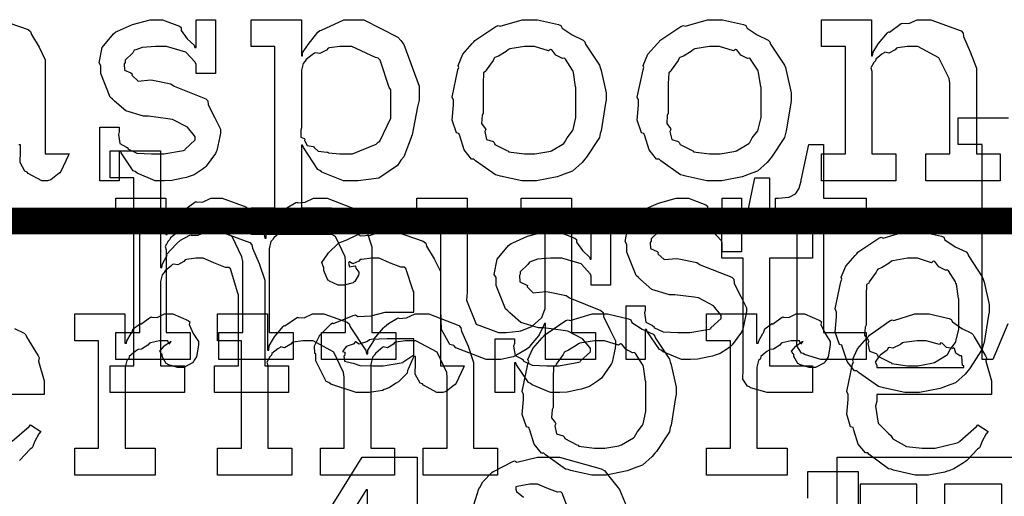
# Model space of a CAD drawing. Extents: x 0 to 8.5, y 0 to 11.
# Tile 106 of 256: x 1.97 to 2.479, y 5.087 to 5.333. Entities that reach past the tile are written whole.
import ezdxf

# ---------------------------------------------------------------- set-up
doc = ezdxf.new("R2010")
doc.units = 0
doc.layers.get('0').update_dxf_attribs({"linetype": 'CONTINUOUS'})

msp = doc.modelspace()

# ---------------------------------------------------------------- linework, layer by layer
at = {"color": 152}
msp.add_lwpolyline([(1.95947, 5.33322), (1.97396, 5.32818), (1.97526, 5.32715), (1.97569, 5.32553), (1.97971, 5.31901), (1.98286, 5.31244), (1.98286, 5.31022), (1.98286, 5.26378), (1.99522, 5.26378), (1.99479, 5.26286), (1.99094, 5.25472), (1.99046, 5.25401), (1.98926, 5.25319), (1.98583, 5.25043), (1.98406, 5.24989), (1.98351, 5.24989), (1.98101, 5.24989), (1.97407, 5.25369), (1.97353, 5.25444), (1.97233, 5.25483), (1.96989, 5.25944), (1.97006, 5.26514), (1.97006, 5.26704), (1.97006, 5.26856), (1.96918, 5.26856)], dxfattribs=at)
for points in [[(2.04324, 5.24989), (2.03976, 5.24989), (2.03033, 5.2539), (2.02935, 5.25467), (2.02838, 5.2551), (2.02208, 5.26432), (2.02175, 5.26531), (2.02111, 5.26531), (2.02111, 5.24989), (2.01112, 5.24989), (2.01112, 5.27767), (2.02111, 5.27767), (2.02111, 5.27528), (2.02067, 5.27393), (2.02143, 5.26915), (2.0249, 5.26736), (2.02567, 5.26682), (2.02556, 5.26639), (2.03028, 5.26417), (2.03788, 5.26378), (2.04042, 5.26378), (2.04411, 5.26378), (2.05431, 5.26563), (2.05518, 5.26594), (2.05501, 5.26617), (2.06039, 5.27106), (2.06039, 5.27268), (2.06006, 5.27317), (2.05638, 5.27761), (2.04861, 5.28168), (2.04628, 5.28201), (2.03629, 5.28331), (2.03358, 5.28331), (2.02447, 5.28614), (2.01867, 5.29118), (2.01764, 5.29221), (2.01639, 5.29324), (2.01156, 5.30533), (2.01156, 5.30935), (2.01069, 5.31093), (2.01221, 5.3189), (2.01807, 5.3259), (2.01938, 5.32693), (2.02029, 5.32736), (2.02789, 5.33074), (2.03711, 5.33322), (2.04021, 5.33322), (2.04346, 5.33322), (2.05236, 5.32981), (2.05322, 5.3291), (2.05322, 5.32769), (2.05621, 5.3234), (2.05985, 5.31999), (2.06017, 5.3189), (2.06082, 5.3189), (2.06082, 5.33322), (2.07081, 5.33322), (2.07081, 5.30544), (2.06082, 5.30544), (2.06082, 5.31), (2.06044, 5.31119), (2.05561, 5.31646), (2.04551, 5.31933), (2.04215, 5.31933), (2.03982, 5.31933), (2.03293, 5.31885), (2.02968, 5.31771), (2.02892, 5.31739), (2.0281, 5.31608), (2.02414, 5.31233), (2.02414, 5.31108), (2.02365, 5.31044), (2.02387, 5.30718), (2.02718, 5.30567), (2.02783, 5.30524), (2.02761, 5.30458), (2.03082, 5.30149), (2.03733, 5.30214), (2.03847, 5.30197), (2.04779, 5.30003), (2.04949, 5.29889), (2.06581, 5.29237), (2.06689, 5.29135), (2.06711, 5.28922), (2.07047, 5.28244), (2.0734, 5.27658), (2.0734, 5.27463), (2.07314, 5.27289), (2.07156, 5.26563), (2.07124, 5.26486), (2.07086, 5.26406), (2.06603, 5.25743), (2.06538, 5.25683), (2.06407, 5.25581), (2.0599, 5.25304), (2.05675, 5.25196), (2.05583, 5.25163), (2.05393, 5.25125), (2.04829, 5.25011), (2.04449, 5.24989), (2.04324, 5.24989)], [(2.08925, 5.236), (2.10161, 5.236), (2.10161, 5.31933), (2.08925, 5.31933), (2.08925, 5.33322), (2.11529, 5.33322), (2.11529, 5.31456), (2.11594, 5.31456), (2.11594, 5.31608), (2.11882, 5.32047), (2.12381, 5.32671), (2.12483, 5.32758), (2.12576, 5.32785), (2.13726, 5.33322), (2.14111, 5.33322), (2.14751, 5.33322), (2.1651, 5.32422), (2.16672, 5.32238), (2.16824, 5.32036), (2.17626, 5.29878), (2.17626, 5.29156), (2.1754, 5.28819), (2.17253, 5.27371), (2.16829, 5.26237), (2.16672, 5.26053), (2.16504, 5.25786), (2.15539, 5.25125), (2.14464, 5.24989), (2.14111, 5.24989), (2.13704, 5.24989), (2.12588, 5.25444), (2.12483, 5.25532), (2.12375, 5.25581), (2.11637, 5.26708), (2.11594, 5.26833), (2.11529, 5.26833), (2.11529, 5.236), (2.13092, 5.236), (2.13092, 5.22211), (2.08925, 5.22211), (2.08925, 5.236)], [(2.2334, 5.24989), (2.22933, 5.24989), (2.21832, 5.25228), (2.21712, 5.25271), (2.2156, 5.25299), (2.2054, 5.26031), (2.20454, 5.26118), (2.20324, 5.26118), (2.19949, 5.2659), (2.19715, 5.27317), (2.19672, 5.27442), (2.19547, 5.27479), (2.19325, 5.28119), (2.1939, 5.28901), (2.1939, 5.29156), (2.19325, 5.29313), (2.19624, 5.30724), (2.19672, 5.30849), (2.19629, 5.30957), (2.19874, 5.31532), (2.20367, 5.32086), (2.20454, 5.32172), (2.20503, 5.32249), (2.21588, 5.32975), (2.21712, 5.33018), (2.2181, 5.32981), (2.22954, 5.33322), (2.2334, 5.33322), (2.23742, 5.33322), (2.24821, 5.33074), (2.24946, 5.33018), (2.25006, 5.32883), (2.25526, 5.32531), (2.26096, 5.32269), (2.26183, 5.32172), (2.26215, 5.32064), (2.26938, 5.30979), (2.26986, 5.30849), (2.27035, 5.30697), (2.27289, 5.29542), (2.27289, 5.29156), (2.27262, 5.28999), (2.27035, 5.27572), (2.26986, 5.27442), (2.26938, 5.27229), (2.26269, 5.26215), (2.26183, 5.26118), (2.26053, 5.25944), (2.25543, 5.25493), (2.25065, 5.25325), (2.24946, 5.25271), (2.24756, 5.25201), (2.23693, 5.24989), (2.2334, 5.24989)], [(2.3291, 5.24989), (2.32503, 5.24989), (2.31401, 5.25228), (2.31282, 5.25271), (2.31131, 5.25299), (2.30111, 5.26031), (2.30024, 5.26118), (2.29893, 5.26118), (2.29519, 5.2659), (2.29286, 5.27317), (2.29243, 5.27442), (2.29118, 5.27479), (2.28896, 5.28119), (2.28961, 5.28901), (2.28961, 5.29156), (2.28896, 5.29313), (2.29194, 5.30724), (2.29243, 5.30849), (2.29199, 5.30957), (2.29443, 5.31532), (2.29937, 5.32086), (2.30024, 5.32172), (2.30072, 5.32249), (2.31158, 5.32975), (2.31282, 5.33018), (2.31381, 5.32981), (2.32525, 5.33322), (2.3291, 5.33322), (2.33311, 5.33322), (2.34392, 5.33074), (2.34517, 5.33018), (2.34576, 5.32883), (2.35097, 5.32531), (2.35667, 5.32269), (2.35753, 5.32172), (2.35786, 5.32064), (2.36507, 5.30979), (2.36556, 5.30849), (2.36604, 5.30697), (2.3686, 5.29542), (2.3686, 5.29156), (2.36833, 5.28999), (2.36604, 5.27572), (2.36556, 5.27442), (2.36507, 5.27229), (2.3584, 5.26215), (2.35753, 5.26118), (2.35622, 5.25944), (2.35113, 5.25493), (2.34636, 5.25325), (2.34517, 5.25271), (2.34326, 5.25201), (2.33263, 5.24989), (2.3291, 5.24989)], [(2.38422, 5.26378), (2.3966, 5.26378), (2.3966, 5.31933), (2.38422, 5.31933), (2.38422, 5.33322), (2.41004, 5.33322), (2.41004, 5.31456), (2.41069, 5.31456), (2.41069, 5.31456), (2.41097, 5.31651), (2.41336, 5.32032), (2.41374, 5.32086), (2.41363, 5.3209), (2.4184, 5.3265), (2.41894, 5.32693), (2.41932, 5.32676), (2.4254, 5.33122), (2.42611, 5.33149), (2.42611, 5.33149), (2.42936, 5.33128), (2.43375, 5.33322), (2.43522, 5.33322), (2.44081, 5.33322), (2.45643, 5.32747), (2.45757, 5.32628), (2.45768, 5.32454), (2.4611, 5.31668), (2.46431, 5.30811), (2.46431, 5.30524), (2.46431, 5.26378), (2.47667, 5.26378), (2.47667, 5.24989), (2.43826, 5.24989), (2.43826, 5.26378), (2.45063, 5.26378), (2.45063, 5.30046), (2.45019, 5.3029), (2.44493, 5.31353), (2.43403, 5.31933), (2.43044, 5.31933), (2.4286, 5.31933), (2.42367, 5.31863), (2.42307, 5.31847), (2.42231, 5.3176), (2.419, 5.31592), (2.41699, 5.31635), (2.41656, 5.31608), (2.41547, 5.31532), (2.41237, 5.31282), (2.41211, 5.31201), (2.412, 5.31174), (2.41124, 5.31108), (2.40967, 5.30838), (2.41026, 5.30669), (2.41026, 5.3061), (2.41026, 5.26378), (2.42264, 5.26378), (2.42264, 5.24989), (2.38422, 5.24989), (2.38422, 5.26378)], [(2.13721, 5.26378), (2.14165, 5.26378), (2.15392, 5.26888), (2.155, 5.26986), (2.15582, 5.2704), (2.16151, 5.28222), (2.16151, 5.28614), (2.16151, 5.29699), (2.16069, 5.29824), (2.15608, 5.31228), (2.155, 5.31326), (2.15369, 5.31364), (2.14133, 5.31933), (2.13721, 5.31933), (2.13519, 5.31933), (2.12983, 5.31863), (2.12918, 5.31847), (2.12836, 5.31754), (2.12478, 5.31575), (2.1225, 5.31614), (2.12201, 5.31586), (2.12093, 5.31506), (2.11774, 5.31261), (2.11719, 5.31179), (2.11703, 5.31153), (2.11615, 5.31065), (2.11529, 5.30707), (2.11529, 5.30588), (2.11529, 5.27724), (2.11496, 5.27615), (2.11507, 5.27246), (2.11675, 5.27181), (2.11703, 5.27138), (2.11686, 5.27072), (2.11837, 5.26824), (2.12147, 5.26758), (2.12201, 5.26725), (2.12196, 5.26719), (2.12397, 5.26531), (2.12853, 5.26481), (2.12918, 5.26465), (2.12939, 5.26443), (2.13525, 5.26378), (2.13721, 5.26378)], [(2.2334, 5.26378), (2.23606, 5.26378), (2.24328, 5.26508), (2.24403, 5.26531), (2.24457, 5.26546), (2.25092, 5.26921), (2.25142, 5.26964), (2.25142, 5.26964), (2.25276, 5.27214), (2.25553, 5.27576), (2.25575, 5.27636), (2.25575, 5.27636), (2.25726, 5.28271), (2.25726, 5.28483), (2.25726, 5.29829), (2.25711, 5.2985), (2.25597, 5.30593), (2.25575, 5.30653), (2.25553, 5.30713), (2.2519, 5.31282), (2.25142, 5.31326), (2.25032, 5.31315), (2.2469, 5.31494), (2.24479, 5.3176), (2.24403, 5.31782), (2.24306, 5.31706), (2.23579, 5.31933), (2.2334, 5.31933), (2.23062, 5.31933), (2.2231, 5.31808), (2.22233, 5.31782), (2.22119, 5.31685), (2.21724, 5.3144), (2.21533, 5.31369), (2.21496, 5.31326), (2.21442, 5.31218), (2.21083, 5.30718), (2.21061, 5.30653), (2.20953, 5.30583), (2.20931, 5.30018), (2.20931, 5.29829), (2.20931, 5.28483), (2.20871, 5.28375), (2.2085, 5.27957), (2.21039, 5.27701), (2.21061, 5.27636), (2.21018, 5.27533), (2.2111, 5.27126), (2.21446, 5.27018), (2.21496, 5.26964), (2.21539, 5.26872), (2.22157, 5.26557), (2.22233, 5.26531), (2.22239, 5.26492), (2.23062, 5.26378), (2.2334, 5.26378)], [(2.3291, 5.26378), (2.33176, 5.26378), (2.33897, 5.26508), (2.33974, 5.26531), (2.34028, 5.26546), (2.34663, 5.26921), (2.34711, 5.26964), (2.34711, 5.26964), (2.34847, 5.27214), (2.35124, 5.27576), (2.35146, 5.27636), (2.35146, 5.27636), (2.35297, 5.28271), (2.35297, 5.28483), (2.35297, 5.29829), (2.35281, 5.2985), (2.35167, 5.30593), (2.35146, 5.30653), (2.35124, 5.30713), (2.3476, 5.31282), (2.34711, 5.31326), (2.34603, 5.31315), (2.34261, 5.31494), (2.3405, 5.3176), (2.33974, 5.31782), (2.33876, 5.31706), (2.33149, 5.31933), (2.3291, 5.31933), (2.32633, 5.31933), (2.31879, 5.31808), (2.31803, 5.31782), (2.31689, 5.31685), (2.31293, 5.3144), (2.31104, 5.31369), (2.31065, 5.31326), (2.31011, 5.31218), (2.30653, 5.30718), (2.30632, 5.30653), (2.30524, 5.30583), (2.30501, 5.30018), (2.30501, 5.29829), (2.30501, 5.28483), (2.30442, 5.28375), (2.30419, 5.27957), (2.3061, 5.27701), (2.30632, 5.27636), (2.30587, 5.27533), (2.30681, 5.27126), (2.31017, 5.27018), (2.31065, 5.26964), (2.31108, 5.26872), (2.31728, 5.26557), (2.31803, 5.26531), (2.31808, 5.26492), (2.32633, 5.26378), (2.3291, 5.26378)]]:
    msp.add_lwpolyline(points, close=True, dxfattribs=at)
at = {"color": 0}
for points in [[(2.48058, 5.176), (2.47276, 5.15756), (2.46733, 5.15756), (2.46733, 5.26867), (2.45497, 5.26867), (2.45497, 5.28256), (2.48101, 5.28256)], [(1.96696, 5.1735), (1.972, 5.17111), (1.97276, 5.17025), (1.97325, 5.16917), (1.97928, 5.1595), (1.97971, 5.15831), (1.97933, 5.15674), (1.98232, 5.14654), (1.98232, 5.14312), (1.98232, 5.13943), (1.92307, 5.13943)], [(1.96582, 5.11524), (1.97456, 5.12294), (1.97515, 5.12381), (1.98058, 5.12033), (1.9796, 5.11914), (1.97732, 5.11496), (1.97646, 5.11253), (1.97601, 5.11187), (1.97504, 5.11117), (1.96957, 5.10525)], [(2.20449, 5.08236), (2.20708, 5.09065), (2.20751, 5.09142), (2.20751, 5.09142), (2.20915, 5.09435), (2.21371, 5.09912), (2.21446, 5.09967), (2.21496, 5.09972), (2.22467, 5.10476), (2.22575, 5.10508), (2.22678, 5.10444), (2.23736, 5.10704), (2.24094, 5.10704), (2.24875, 5.10704), (2.27035, 5.10107), (2.27219, 5.09988), (2.27354, 5.09814), (2.27979, 5.09033), (2.28326, 5.08203)], [(2.37717, 5.08578), (2.37717, 5.09967), (2.40321, 5.09967), (2.40321, 4.98856)], [(2.25424, 5.07764), (2.25022, 5.08838), (2.2494, 5.08903), (2.24767, 5.08892), (2.24214, 5.09093), (2.23731, 5.09315), (2.23574, 5.09315), (2.23335, 5.09315), (2.22683, 5.0919), (2.22618, 5.09164), (2.22618, 5.09056), (2.22651, 5.08931), (2.23019, 5.08643)]]:
    msp.add_lwpolyline(points, dxfattribs=at)
for points in [[(2.01639, 5.15429), (2.02875, 5.15429), (2.02875, 5.25151), (2.01639, 5.25151), (2.01639, 5.2654), (2.04243, 5.2654), (2.04243, 5.20508), (2.04308, 5.20508), (2.04308, 5.20508), (2.04357, 5.20703), (2.04557, 5.21083), (2.0459, 5.21137), (2.04563, 5.21186), (2.05057, 5.21724), (2.05111, 5.21767), (2.05111, 5.21767), (2.05279, 5.21918), (2.05757, 5.22179), (2.05826, 5.222), (2.05832, 5.22179), (2.06185, 5.22179), (2.06614, 5.22374), (2.0676, 5.22374), (2.07314, 5.22374), (2.0886, 5.21799), (2.08974, 5.21679), (2.09, 5.21506), (2.09353, 5.20719), (2.09646, 5.19862), (2.09646, 5.19575), (2.09646, 5.15429), (2.10861, 5.15429), (2.10861, 5.1404), (2.07042, 5.1404), (2.07042, 5.15429), (2.08279, 5.15429), (2.08279, 5.19097), (2.08251, 5.19185), (2.07861, 5.20432), (2.07781, 5.20508), (2.07601, 5.20514), (2.0701, 5.20751), (2.06446, 5.20985), (2.06261, 5.20985), (2.06076, 5.20985), (2.05583, 5.20915), (2.05524, 5.20899), (2.05458, 5.20811), (2.05143, 5.20643), (2.04921, 5.20687), (2.04872, 5.2066), (2.04775, 5.20578), (2.04482, 5.20335), (2.04432, 5.20253), (2.04417, 5.20226), (2.04335, 5.20133), (2.04243, 5.19781), (2.04243, 5.19661), (2.04243, 5.15429), (2.05479, 5.15429), (2.05479, 5.1404), (2.01639, 5.1404), (2.01639, 5.15429)], [(2.38699, 5.15756), (2.38396, 5.15756), (2.37537, 5.1601), (2.37483, 5.1606), (2.37381, 5.16086), (2.37142, 5.16456), (2.37158, 5.16976), (2.37158, 5.17144), (2.37158, 5.227), (2.36051, 5.227), (2.36051, 5.24089), (2.36203, 5.24089), (2.36203, 5.24089), (2.36714, 5.24143), (2.36746, 5.24154), (2.36778, 5.2416), (2.37071, 5.24311), (2.37093, 5.24328), (2.37093, 5.24328), (2.37256, 5.24582), (2.37267, 5.2461), (2.37267, 5.2461), (2.37364, 5.24983), (2.37375, 5.25022), (2.37765, 5.26867), (2.38525, 5.26867), (2.38525, 5.24089), (2.40739, 5.24089), (2.40739, 5.227), (2.38525, 5.227), (2.38525, 5.17144), (2.40739, 5.17144), (2.40739, 5.15756), (2.40642, 5.15756), (2.40419, 5.15756), (2.40349, 5.15756), (2.40224, 5.15756), (2.39942, 5.15756), (2.39849, 5.15756), (2.39708, 5.15756), (2.39387, 5.15756), (2.39285, 5.15756), (2.39139, 5.15756), (2.38807, 5.15756), (2.38699, 5.15756)], [(2.35915, 5.1404), (2.35613, 5.1404), (2.34754, 5.14296), (2.347, 5.14344), (2.34597, 5.14372), (2.34358, 5.1474), (2.34375, 5.15261), (2.34375, 5.15429), (2.34375, 5.20985), (2.33268, 5.20985), (2.33268, 5.22374), (2.33421, 5.22374), (2.33421, 5.22374), (2.33931, 5.22428), (2.33963, 5.22439), (2.33996, 5.22444), (2.34289, 5.22597), (2.3431, 5.22613), (2.3431, 5.22613), (2.34472, 5.22868), (2.34483, 5.22894), (2.34483, 5.22894), (2.34581, 5.23269), (2.34592, 5.23307), (2.34983, 5.25151), (2.35742, 5.25151), (2.35742, 5.22374), (2.37956, 5.22374), (2.37956, 5.20985), (2.35742, 5.20985), (2.35742, 5.15429), (2.37956, 5.15429), (2.37956, 5.1404), (2.37858, 5.1404), (2.37636, 5.1404), (2.37565, 5.1404), (2.3744, 5.1404), (2.37158, 5.1404), (2.37067, 5.1404), (2.36925, 5.1404), (2.36604, 5.1404), (2.36501, 5.1404), (2.36356, 5.1404), (2.36025, 5.1404), (2.35915, 5.1404)], [(2.01942, 5.17144), (2.03179, 5.17144), (2.03179, 5.227), (2.01942, 5.227), (2.01942, 5.24089), (2.04525, 5.24089), (2.04525, 5.22222), (2.0459, 5.22222), (2.0459, 5.22222), (2.04617, 5.22433), (2.04839, 5.22819), (2.04872, 5.22874), (2.04867, 5.22879), (2.05339, 5.23438), (2.05393, 5.23481), (2.05431, 5.23465), (2.06022, 5.23893), (2.06087, 5.23915), (2.06087, 5.2391), (2.06418, 5.23893), (2.06853, 5.24089), (2.06999, 5.24089), (2.07437, 5.24089), (2.08649, 5.23654), (2.08757, 5.23568), (2.08806, 5.23415), (2.09603, 5.222), (2.09646, 5.22026), (2.09711, 5.22026), (2.09711, 5.22206), (2.10021, 5.22689), (2.10058, 5.22743), (2.10042, 5.22803), (2.10525, 5.23367), (2.10579, 5.23415), (2.10579, 5.23415), (2.10781, 5.236), (2.11247, 5.23867), (2.11317, 5.23893), (2.11333, 5.23856), (2.11719, 5.23893), (2.12164, 5.24089), (2.12315, 5.24089), (2.12869, 5.24089), (2.14421, 5.23492), (2.14529, 5.23372), (2.14561, 5.23204), (2.14903, 5.22424), (2.15181, 5.21576), (2.15181, 5.21289), (2.15181, 5.17144), (2.16417, 5.17144), (2.16417, 5.15756), (2.12576, 5.15756), (2.12576, 5.17144), (2.13813, 5.17144), (2.13813, 5.20811), (2.13797, 5.21056), (2.13292, 5.22119), (2.12201, 5.227), (2.11837, 5.227), (2.11654, 5.227), (2.1116, 5.22629), (2.111, 5.22613), (2.1104, 5.22526), (2.10732, 5.22342), (2.10514, 5.22379), (2.10471, 5.22353), (2.10379, 5.22276), (2.10101, 5.22043), (2.10053, 5.21967), (2.10038, 5.2194), (2.09956, 5.21847), (2.09864, 5.21479), (2.09864, 5.21354), (2.09864, 5.17144), (2.111, 5.17144), (2.111, 5.15756), (2.0726, 5.15756), (2.0726, 5.17144), (2.08496, 5.17144), (2.08496, 5.20811), (2.08458, 5.21056), (2.07949, 5.22119), (2.0689, 5.227), (2.06543, 5.227), (2.06358, 5.227), (2.0586, 5.22629), (2.05806, 5.22613), (2.05729, 5.22526), (2.05404, 5.22342), (2.05214, 5.22379), (2.05176, 5.22353), (2.05067, 5.22276), (2.04758, 5.22043), (2.04731, 5.21962), (2.04719, 5.2194), (2.04644, 5.21875), (2.04486, 5.21599), (2.04546, 5.21419), (2.04546, 5.21354), (2.04546, 5.17144), (2.05783, 5.17144), (2.05783, 5.15756), (2.01942, 5.15756), (2.01942, 5.17144)], [(2.21642, 5.15756), (2.21083, 5.15756), (2.19515, 5.16351), (2.19407, 5.16471), (2.19206, 5.16536), (2.18772, 5.17301), (2.18733, 5.18343), (2.18733, 5.18685), (2.18733, 5.227), (2.17497, 5.227), (2.17497, 5.24089), (2.20101, 5.24089), (2.20101, 5.19228), (2.20074, 5.18826), (2.20562, 5.17578), (2.21729, 5.17144), (2.22119, 5.17144), (2.22119, 5.17144), (2.22775, 5.17219), (2.22835, 5.17231), (2.22874, 5.17242), (2.23438, 5.17464), (2.23486, 5.17492), (2.23486, 5.17492), (2.23931, 5.17882), (2.23964, 5.17925), (2.23964, 5.17925), (2.24137, 5.18381), (2.24137, 5.18533), (2.24137, 5.227), (2.229, 5.227), (2.229, 5.24089), (2.25504, 5.24089), (2.25504, 5.17144), (2.26742, 5.17144), (2.26742, 5.15756), (2.2416, 5.15756), (2.2416, 5.17622), (2.24094, 5.17622), (2.24067, 5.17535), (2.23822, 5.17031), (2.2379, 5.16971), (2.23687, 5.16862), (2.23394, 5.16504), (2.23301, 5.16396), (2.23269, 5.16363), (2.23156, 5.16271), (2.22618, 5.15961), (2.22553, 5.15929), (2.22483, 5.15886), (2.21847, 5.15756), (2.21642, 5.15756)], [(2.31526, 5.15756), (2.31179, 5.15756), (2.30236, 5.16157), (2.30138, 5.16233), (2.3004, 5.16276), (2.29411, 5.17199), (2.29378, 5.17296), (2.29312, 5.17296), (2.29312, 5.15756), (2.28315, 5.15756), (2.28315, 5.18533), (2.29312, 5.18533), (2.29312, 5.18294), (2.29269, 5.18158), (2.29346, 5.17681), (2.29693, 5.17503), (2.29769, 5.17449), (2.29758, 5.17404), (2.30231, 5.17182), (2.3099, 5.17144), (2.31244, 5.17144), (2.31614, 5.17144), (2.32633, 5.17329), (2.32721, 5.17361), (2.32704, 5.17383), (2.33242, 5.17871), (2.33242, 5.18033), (2.33208, 5.18083), (2.3284, 5.18528), (2.32064, 5.18935), (2.31831, 5.18967), (2.30832, 5.19097), (2.30561, 5.19097), (2.2965, 5.19379), (2.29069, 5.19883), (2.28965, 5.19987), (2.28842, 5.2009), (2.28358, 5.213), (2.28358, 5.21701), (2.28271, 5.21858), (2.28424, 5.22657), (2.2901, 5.23356), (2.29139, 5.2346), (2.29232, 5.23503), (2.29992, 5.23839), (2.30914, 5.24089), (2.31222, 5.24089), (2.31549, 5.24089), (2.32437, 5.23747), (2.32525, 5.23676), (2.32525, 5.23535), (2.32824, 5.23107), (2.33188, 5.22765), (2.33219, 5.22657), (2.33285, 5.22657), (2.33285, 5.24089), (2.34283, 5.24089), (2.34283, 5.21311), (2.33285, 5.21311), (2.33285, 5.21767), (2.33247, 5.21886), (2.32764, 5.22412), (2.31754, 5.227), (2.31418, 5.227), (2.31185, 5.227), (2.30496, 5.22651), (2.30171, 5.22537), (2.30094, 5.22504), (2.30012, 5.22374), (2.29617, 5.22), (2.29617, 5.21875), (2.29568, 5.2181), (2.2959, 5.21485), (2.29921, 5.21332), (2.29986, 5.21289), (2.29964, 5.21224), (2.30285, 5.20915), (2.30935, 5.20979), (2.31049, 5.20964), (2.31982, 5.20768), (2.3215, 5.20654), (2.33783, 5.20003), (2.33892, 5.199), (2.33914, 5.19689), (2.3425, 5.19011), (2.34543, 5.18425), (2.34543, 5.18229), (2.34517, 5.18056), (2.34358, 5.17329), (2.34326, 5.17253), (2.34289, 5.17171), (2.33806, 5.1651), (2.3374, 5.1645), (2.3361, 5.16347), (2.33192, 5.16069), (2.32878, 5.15961), (2.32785, 5.15929), (2.32596, 5.1589), (2.32032, 5.15776), (2.31651, 5.15756), (2.31526, 5.15756)], [(2.14833, 5.1404), (2.14361, 5.1404), (2.13058, 5.14475), (2.12944, 5.14561), (2.12819, 5.14611), (2.12272, 5.15685), (2.12272, 5.16037), (2.12218, 5.16064), (2.12213, 5.16456), (2.12435, 5.16906), (2.12468, 5.16971), (2.12457, 5.16982), (2.13064, 5.176), (2.1314, 5.17643), (2.13189, 5.17622), (2.14208, 5.18033), (2.14333, 5.18056), (2.14447, 5.17979), (2.15132, 5.18018), (2.15864, 5.18207), (2.16114, 5.18207), (2.1735, 5.18207), (2.1735, 5.19249), (2.17318, 5.19303), (2.16932, 5.20458), (2.16851, 5.20529), (2.16667, 5.20529), (2.16086, 5.20757), (2.15549, 5.20985), (2.15375, 5.20985), (2.15175, 5.20985), (2.14632, 5.20931), (2.14572, 5.20921), (2.14507, 5.20844), (2.14193, 5.20703), (2.14019, 5.20806), (2.13986, 5.2079), (2.13986, 5.20768), (2.1396, 5.20736), (2.14014, 5.2054), (2.14301, 5.20594), (2.14333, 5.20574), (2.1435, 5.20481), (2.14507, 5.20275), (2.14507, 5.20204), (2.14481, 5.20107), (2.1429, 5.19781), (2.14247, 5.19749), (2.14204, 5.1971), (2.13747, 5.19596), (2.13596, 5.19596), (2.13433, 5.19596), (2.12989, 5.19797), (2.12944, 5.19835), (2.1289, 5.19857), (2.12685, 5.20361), (2.12685, 5.20529), (2.12668, 5.20529), (2.12582, 5.20774), (2.12864, 5.21169), (2.12901, 5.21224), (2.12929, 5.21262), (2.13444, 5.21767), (2.1351, 5.2181), (2.1351, 5.21804), (2.13878, 5.2194), (2.1441, 5.222), (2.14507, 5.22222), (2.14578, 5.22146), (2.15099, 5.22185), (2.15662, 5.22374), (2.15853, 5.22374), (2.16379, 5.22374), (2.17828, 5.21869), (2.17958, 5.21767), (2.18001, 5.21604), (2.18403, 5.20953), (2.18718, 5.20296), (2.18718, 5.20074), (2.18718, 5.15429), (2.19954, 5.15429), (2.19911, 5.15338), (2.19526, 5.14524), (2.19476, 5.14453), (2.19358, 5.14372), (2.19015, 5.14094), (2.18838, 5.1404), (2.18782, 5.1404), (2.18533, 5.1404), (2.17839, 5.14421), (2.17785, 5.14497), (2.17665, 5.14535), (2.17421, 5.14996), (2.17437, 5.15565), (2.17437, 5.15756), (2.17437, 5.15907), (2.1735, 5.15907), (2.17296, 5.1581), (2.17057, 5.1525), (2.17025, 5.15192), (2.16992, 5.15044), (2.16596, 5.14649), (2.16547, 5.14606), (2.16433, 5.14535), (2.16092, 5.14312), (2.15881, 5.14219), (2.1581, 5.14193), (2.15722, 5.14154), (2.15056, 5.1404), (2.14833, 5.1404)], [(2.24761, 5.1404), (2.24414, 5.1404), (2.23469, 5.14442), (2.23372, 5.14518), (2.23275, 5.14561), (2.22646, 5.15483), (2.22613, 5.15582), (2.22547, 5.15582), (2.22547, 5.1404), (2.2155, 5.1404), (2.2155, 5.16818), (2.22547, 5.16818), (2.22547, 5.16581), (2.22504, 5.16444), (2.22581, 5.15967), (2.22928, 5.15788), (2.23004, 5.15733), (2.22993, 5.1569), (2.23465, 5.15468), (2.24224, 5.15429), (2.24479, 5.15429), (2.24849, 5.15429), (2.25868, 5.15614), (2.25956, 5.15647), (2.25939, 5.15668), (2.26476, 5.16157), (2.26476, 5.16319), (2.26443, 5.16368), (2.26074, 5.16813), (2.25299, 5.17219), (2.25065, 5.17253), (2.24067, 5.17383), (2.23796, 5.17383), (2.22885, 5.17665), (2.22304, 5.18169), (2.222, 5.18272), (2.22076, 5.18375), (2.21593, 5.19586), (2.21593, 5.19987), (2.21506, 5.20144), (2.21658, 5.20942), (2.22244, 5.21642), (2.22374, 5.21744), (2.22467, 5.21789), (2.23226, 5.22125), (2.24149, 5.22374), (2.24457, 5.22374), (2.24783, 5.22374), (2.25672, 5.22032), (2.2576, 5.21962), (2.2576, 5.21821), (2.26058, 5.21392), (2.26421, 5.2105), (2.26454, 5.20942), (2.26519, 5.20942), (2.26519, 5.22374), (2.27518, 5.22374), (2.27518, 5.19596), (2.26519, 5.19596), (2.26519, 5.20053), (2.26481, 5.20171), (2.25999, 5.20697), (2.24989, 5.20985), (2.24653, 5.20985), (2.24419, 5.20985), (2.23731, 5.20936), (2.23406, 5.20822), (2.23329, 5.2079), (2.23247, 5.2066), (2.22851, 5.20285), (2.22851, 5.20161), (2.22803, 5.20096), (2.22825, 5.19769), (2.23156, 5.19618), (2.23221, 5.19575), (2.23199, 5.1951), (2.23519, 5.192), (2.24169, 5.19265), (2.24283, 5.19249), (2.25217, 5.19054), (2.25385, 5.1894), (2.27018, 5.18289), (2.27126, 5.18186), (2.27149, 5.17974), (2.27485, 5.17296), (2.27778, 5.1671), (2.27778, 5.16515), (2.2775, 5.16342), (2.27593, 5.15614), (2.27561, 5.15539), (2.27522, 5.15457), (2.2704, 5.14794), (2.26975, 5.14735), (2.26844, 5.14632), (2.26426, 5.14356), (2.26112, 5.14247), (2.26019, 5.14214), (2.25831, 5.14176), (2.25265, 5.14063), (2.24886, 5.1404), (2.24761, 5.1404)], [(2.43143, 5.1404), (2.42736, 5.1404), (2.41635, 5.14279), (2.41515, 5.14324), (2.41363, 5.1435), (2.40343, 5.15082), (2.40256, 5.15169), (2.40126, 5.15169), (2.39751, 5.15642), (2.39518, 5.16368), (2.39475, 5.16493), (2.3935, 5.16531), (2.39128, 5.17171), (2.39193, 5.17953), (2.39193, 5.18207), (2.39128, 5.18365), (2.39426, 5.19775), (2.39475, 5.199), (2.39432, 5.20008), (2.39675, 5.20583), (2.40169, 5.21137), (2.40256, 5.21224), (2.40306, 5.213), (2.4139, 5.22026), (2.41515, 5.22071), (2.41612, 5.22032), (2.42757, 5.22374), (2.43143, 5.22374), (2.43544, 5.22374), (2.44624, 5.22125), (2.44749, 5.22071), (2.44808, 5.21935), (2.45329, 5.21582), (2.45899, 5.21322), (2.45985, 5.21224), (2.46018, 5.21115), (2.46739, 5.20031), (2.46789, 5.199), (2.46838, 5.19749), (2.47092, 5.18593), (2.47092, 5.18207), (2.47065, 5.1805), (2.46838, 5.16624), (2.46789, 5.16493), (2.46739, 5.16282), (2.46072, 5.15267), (2.45985, 5.15169), (2.45856, 5.14996), (2.45344, 5.14546), (2.44868, 5.14378), (2.44749, 5.14324), (2.44558, 5.14253), (2.43494, 5.1404), (2.43143, 5.1404)], [(2.43143, 5.15429), (2.43408, 5.15429), (2.44129, 5.1556), (2.44206, 5.15582), (2.4426, 5.15597), (2.44894, 5.15972), (2.44943, 5.16015), (2.44943, 5.16015), (2.45079, 5.16265), (2.45356, 5.16629), (2.45378, 5.16689), (2.45378, 5.16689), (2.45529, 5.17324), (2.45529, 5.17535), (2.45529, 5.18881), (2.45514, 5.18901), (2.454, 5.19646), (2.45378, 5.19706), (2.45356, 5.19764), (2.44993, 5.20335), (2.44943, 5.20378), (2.44835, 5.20367), (2.44493, 5.20546), (2.44282, 5.20811), (2.44206, 5.20833), (2.44108, 5.20757), (2.43381, 5.20985), (2.43143, 5.20985), (2.42865, 5.20985), (2.42111, 5.20861), (2.42036, 5.20833), (2.41922, 5.20736), (2.41525, 5.20492), (2.41336, 5.20421), (2.41297, 5.20378), (2.41243, 5.20269), (2.40886, 5.19769), (2.40864, 5.19706), (2.40756, 5.19635), (2.40733, 5.19069), (2.40733, 5.18881), (2.40733, 5.17535), (2.40674, 5.17426), (2.40653, 5.17008), (2.40842, 5.16754), (2.40864, 5.16689), (2.40821, 5.16585), (2.40913, 5.16178), (2.41249, 5.16069), (2.41297, 5.16015), (2.41342, 5.15924), (2.4196, 5.15608), (2.42036, 5.15582), (2.42042, 5.15543), (2.42865, 5.15429), (2.43143, 5.15429)], [(1.9981, 5.11165), (2.01047, 5.11165), (2.01047, 5.16721), (1.9981, 5.16721), (1.9981, 5.1811), (2.02393, 5.1811), (2.02393, 5.1659), (2.02479, 5.1659), (2.02479, 5.1659), (2.02513, 5.1671), (2.02729, 5.1709), (2.02761, 5.17133), (2.02761, 5.17133), (2.02832, 5.17333), (2.03153, 5.17578), (2.03196, 5.17611), (2.03222, 5.17583), (2.03728, 5.17936), (2.03782, 5.17958), (2.03782, 5.17947), (2.04075, 5.17919), (2.04454, 5.1811), (2.04585, 5.1811), (2.04878, 5.1811), (2.05681, 5.17768), (2.05757, 5.17697), (2.05729, 5.17562), (2.0594, 5.17096), (2.06213, 5.16689), (2.06213, 5.16547), (2.0619, 5.16385), (2.06108, 5.1589), (2.05994, 5.15712), (2.05951, 5.15657), (2.05908, 5.15576), (2.05453, 5.15332), (2.053, 5.15332), (2.05122, 5.15332), (2.04628, 5.15494), (2.04585, 5.15528), (2.04536, 5.15543), (2.04324, 5.15907), (2.04324, 5.16026), (2.04297, 5.16026), (2.0421, 5.16189), (2.04432, 5.16439), (2.04454, 5.16461), (2.04449, 5.16461), (2.04443, 5.16461), (2.04747, 5.16672), (2.04779, 5.16678), (2.04779, 5.16699), (2.04769, 5.16661), (2.04671, 5.16547), (2.04622, 5.16721), (2.04606, 5.16721), (2.04546, 5.16721), (2.04411, 5.16721), (2.04368, 5.16721), (2.04194, 5.16721), (2.03728, 5.16613), (2.03674, 5.1659), (2.03597, 5.16499), (2.03271, 5.16282), (2.03082, 5.16276), (2.03043, 5.16243), (2.02935, 5.16168), (2.02626, 5.15913), (2.02604, 5.15799), (2.02588, 5.15767), (2.02496, 5.15696), (2.02414, 5.1536), (2.02414, 5.15246), (2.02414, 5.11165), (2.03976, 5.11165), (2.03976, 5.09776), (1.9981, 5.09776), (1.9981, 5.11165)], [(2.07194, 5.11165), (2.08431, 5.11165), (2.08431, 5.16721), (2.07194, 5.16721), (2.07194, 5.1811), (2.09776, 5.1811), (2.09776, 5.16243), (2.09842, 5.16243), (2.09842, 5.16243), (2.09868, 5.16456), (2.10092, 5.1684), (2.10124, 5.16894), (2.10118, 5.169), (2.1059, 5.17458), (2.10644, 5.17503), (2.10682, 5.17486), (2.11274, 5.17914), (2.11339, 5.17936), (2.11339, 5.17931), (2.11669, 5.17914), (2.12104, 5.1811), (2.1225, 5.1811), (2.1269, 5.1811), (2.139, 5.17676), (2.14008, 5.17589), (2.14057, 5.17437), (2.14854, 5.16222), (2.14899, 5.16049), (2.14962, 5.16049), (2.14962, 5.16228), (2.15272, 5.1671), (2.1531, 5.16764), (2.15294, 5.16824), (2.15776, 5.17389), (2.15831, 5.17437), (2.15831, 5.17437), (2.16032, 5.17622), (2.16499, 5.17888), (2.16569, 5.17914), (2.16585, 5.17876), (2.16971, 5.17914), (2.17415, 5.1811), (2.17567, 5.1811), (2.18121, 5.1811), (2.19672, 5.17513), (2.19781, 5.17393), (2.19814, 5.17225), (2.20156, 5.16444), (2.20432, 5.15597), (2.20432, 5.1531), (2.20432, 5.11165), (2.21669, 5.11165), (2.21669, 5.09776), (2.17828, 5.09776), (2.17828, 5.11165), (2.19065, 5.11165), (2.19065, 5.14833), (2.19049, 5.15076), (2.18544, 5.1614), (2.17453, 5.16721), (2.1709, 5.16721), (2.16906, 5.16721), (2.16411, 5.1665), (2.16351, 5.16635), (2.16292, 5.16547), (2.15983, 5.16363), (2.15767, 5.16401), (2.15722, 5.16374), (2.15631, 5.16297), (2.15354, 5.16064), (2.15306, 5.15989), (2.15289, 5.15961), (2.15207, 5.15869), (2.15115, 5.155), (2.15115, 5.15375), (2.15115, 5.11165), (2.16351, 5.11165), (2.16351, 5.09776), (2.12511, 5.09776), (2.12511, 5.11165), (2.13747, 5.11165), (2.13747, 5.14833), (2.1371, 5.15076), (2.132, 5.1614), (2.12142, 5.16721), (2.11794, 5.16721), (2.1161, 5.16721), (2.11111, 5.1665), (2.11057, 5.16635), (2.10981, 5.16547), (2.10656, 5.16363), (2.10465, 5.16401), (2.10428, 5.16374), (2.10319, 5.16297), (2.1001, 5.16064), (2.09983, 5.15983), (2.09972, 5.15961), (2.09896, 5.15896), (2.09739, 5.15619), (2.09799, 5.1544), (2.09799, 5.15375), (2.09799, 5.11165), (2.11035, 5.11165), (2.11035, 5.09776), (2.07194, 5.09776), (2.07194, 5.11165)], [(2.26958, 5.09776), (2.26551, 5.09776), (2.2545, 5.10015), (2.25331, 5.10058), (2.25179, 5.10086), (2.2416, 5.10818), (2.24072, 5.10906), (2.23942, 5.10906), (2.23568, 5.11376), (2.23335, 5.12104), (2.23292, 5.12229), (2.23167, 5.12267), (2.22944, 5.12907), (2.23008, 5.13688), (2.23008, 5.13943), (2.22944, 5.141), (2.23242, 5.15511), (2.23292, 5.15636), (2.23247, 5.15744), (2.23492, 5.16319), (2.23986, 5.16872), (2.24072, 5.1696), (2.24121, 5.17036), (2.25206, 5.17763), (2.25331, 5.17806), (2.25429, 5.17768), (2.26574, 5.1811), (2.26958, 5.1811), (2.2736, 5.1811), (2.2844, 5.1786), (2.28564, 5.17806), (2.28624, 5.17671), (2.29144, 5.17318), (2.29715, 5.17057), (2.29801, 5.1696), (2.29833, 5.16851), (2.30556, 5.15767), (2.30604, 5.15636), (2.30653, 5.15483), (2.30908, 5.14328), (2.30908, 5.13943), (2.30881, 5.13786), (2.30653, 5.12358), (2.30604, 5.12229), (2.30556, 5.12017), (2.29889, 5.11003), (2.29801, 5.10906), (2.29671, 5.10732), (2.29161, 5.10281), (2.28683, 5.10113), (2.28564, 5.10058), (2.28375, 5.09988), (2.27311, 5.09776), (2.26958, 5.09776)], [(2.32476, 5.11165), (2.33712, 5.11165), (2.33712, 5.16721), (2.32476, 5.16721), (2.32476, 5.1811), (2.35058, 5.1811), (2.35058, 5.1659), (2.35146, 5.1659), (2.35146, 5.1659), (2.35178, 5.1671), (2.35394, 5.1709), (2.35428, 5.17133), (2.35428, 5.17133), (2.35499, 5.17333), (2.35818, 5.17578), (2.35861, 5.17611), (2.35889, 5.17583), (2.36393, 5.17936), (2.36447, 5.17958), (2.36447, 5.17947), (2.3674, 5.17919), (2.37121, 5.1811), (2.3725, 5.1811), (2.37543, 5.1811), (2.38346, 5.17768), (2.38422, 5.17697), (2.38396, 5.17562), (2.38607, 5.17096), (2.38878, 5.16689), (2.38878, 5.16547), (2.38857, 5.16385), (2.38775, 5.1589), (2.38661, 5.15712), (2.38618, 5.15657), (2.38574, 5.15576), (2.38118, 5.15332), (2.37967, 5.15332), (2.37788, 5.15332), (2.37294, 5.15494), (2.3725, 5.15528), (2.37201, 5.15543), (2.3699, 5.15907), (2.3699, 5.16026), (2.36963, 5.16026), (2.36876, 5.16189), (2.37099, 5.16439), (2.37121, 5.16461), (2.37115, 5.16461), (2.3711, 5.16461), (2.37414, 5.16672), (2.37446, 5.16678), (2.37446, 5.16699), (2.37435, 5.16661), (2.37337, 5.16547), (2.37289, 5.16721), (2.37272, 5.16721), (2.37213, 5.16721), (2.37076, 5.16721), (2.37033, 5.16721), (2.3686, 5.16721), (2.36393, 5.16613), (2.36339, 5.1659), (2.36262, 5.16499), (2.35938, 5.16282), (2.35747, 5.16276), (2.3571, 5.16243), (2.35601, 5.16168), (2.35292, 5.15913), (2.35271, 5.15799), (2.35254, 5.15767), (2.35161, 5.15696), (2.35081, 5.1536), (2.35081, 5.15246), (2.35081, 5.11165), (2.36643, 5.11165), (2.36643, 5.09776), (2.32476, 5.09776), (2.32476, 5.11165)], [(2.43679, 5.09776), (2.43267, 5.09776), (2.4215, 5.10032), (2.42031, 5.10081), (2.41889, 5.10107), (2.40896, 5.1084), (2.40815, 5.10926), (2.40696, 5.10921), (2.40321, 5.11382), (2.40099, 5.12104), (2.40056, 5.12229), (2.39931, 5.12267), (2.39729, 5.12918), (2.39794, 5.13688), (2.39794, 5.13943), (2.39729, 5.141), (2.40028, 5.15511), (2.40076, 5.15636), (2.40033, 5.15739), (2.40278, 5.16303), (2.40771, 5.16851), (2.40858, 5.16938), (2.40907, 5.17014), (2.41954, 5.17757), (2.42074, 5.17806), (2.42171, 5.17768), (2.43251, 5.1811), (2.43614, 5.1811), (2.43994, 5.1811), (2.45019, 5.17876), (2.45133, 5.17828), (2.45199, 5.17692), (2.45682, 5.1735), (2.46186, 5.17111), (2.46263, 5.17025), (2.46311, 5.16917), (2.46912, 5.1595), (2.46957, 5.15831), (2.46918, 5.15674), (2.47217, 5.14654), (2.47217, 5.14312), (2.47217, 5.13943), (2.41292, 5.13943), (2.41292, 5.13596), (2.41222, 5.13336), (2.41357, 5.12457), (2.41889, 5.11925), (2.42008, 5.11817), (2.42111, 5.11654), (2.42811, 5.11247), (2.43625, 5.11165), (2.43896, 5.11165), (2.44308, 5.11165), (2.45443, 5.11436), (2.45546, 5.1149), (2.45568, 5.11524), (2.46442, 5.12294), (2.465, 5.12381), (2.47043, 5.12033), (2.46946, 5.11914), (2.46718, 5.11496), (2.46631, 5.11253), (2.46588, 5.11187), (2.4649, 5.11117), (2.45942, 5.10525), (2.45871, 5.10471), (2.45719, 5.10379), (2.45264, 5.10107), (2.45003, 5.10004), (2.44917, 5.09972), (2.44797, 5.09924), (2.43956, 5.09776), (2.43679, 5.09776)], [(2.15419, 5.15429), (2.15761, 5.15429), (2.16689, 5.15576), (2.16786, 5.15603), (2.16781, 5.15619), (2.1735, 5.16), (2.1735, 5.16124), (2.1735, 5.16818), (2.16265, 5.16818), (2.15961, 5.16818), (2.15132, 5.16786), (2.1505, 5.16775), (2.14942, 5.16689), (2.14513, 5.16553), (2.14333, 5.16661), (2.1429, 5.16644), (2.14253, 5.16564), (2.139, 5.1645), (2.13878, 5.16428), (2.13818, 5.16368), (2.13661, 5.16162), (2.13769, 5.16135), (2.13769, 5.16124), (2.13769, 5.15972), (2.13732, 5.15929), (2.13758, 5.15668), (2.14128, 5.15587), (2.14204, 5.1556), (2.14204, 5.1556), (2.14551, 5.15446), (2.15201, 5.15429), (2.15419, 5.15429)], [(2.26958, 5.11165), (2.27225, 5.11165), (2.27946, 5.11296), (2.28022, 5.11317), (2.28076, 5.11333), (2.28711, 5.11708), (2.2876, 5.11751), (2.2876, 5.11751), (2.28896, 5.12001), (2.29172, 5.12364), (2.29194, 5.12424), (2.29194, 5.12424), (2.29346, 5.13058), (2.29346, 5.13271), (2.29346, 5.14615), (2.29329, 5.14638), (2.29215, 5.15381), (2.29194, 5.1544), (2.29172, 5.155), (2.28808, 5.16069), (2.2876, 5.16114), (2.28651, 5.16103), (2.2831, 5.16282), (2.28097, 5.16547), (2.28022, 5.16569), (2.27924, 5.16493), (2.27197, 5.16721), (2.26958, 5.16721), (2.26682, 5.16721), (2.25928, 5.16596), (2.25851, 5.16569), (2.25738, 5.16471), (2.25342, 5.16228), (2.25151, 5.16157), (2.25114, 5.16114), (2.2506, 5.16004), (2.24701, 5.15506), (2.24681, 5.1544), (2.24571, 5.15369), (2.2455, 5.14806), (2.2455, 5.14615), (2.2455, 5.13271), (2.2449, 5.13162), (2.24468, 5.12744), (2.24658, 5.12489), (2.24681, 5.12424), (2.24636, 5.12321), (2.24729, 5.11914), (2.25065, 5.11806), (2.25114, 5.11751), (2.25157, 5.1166), (2.25776, 5.11344), (2.25851, 5.11317), (2.25857, 5.11279), (2.26682, 5.11165), (2.26958, 5.11165)], [(2.41292, 5.15332), (2.45785, 5.15332), (2.45785, 5.15419), (2.45708, 5.15446), (2.45676, 5.15901), (2.45654, 5.1594), (2.45583, 5.15935), (2.45367, 5.16086), (2.45307, 5.16325), (2.45264, 5.16351), (2.45193, 5.16314), (2.44879, 5.16379), (2.44656, 5.16601), (2.4459, 5.16613), (2.44521, 5.16525), (2.43838, 5.16721), (2.43614, 5.16721), (2.43365, 5.16721), (2.42686, 5.16635), (2.42617, 5.16613), (2.42507, 5.16525), (2.42111, 5.16347), (2.41922, 5.16379), (2.41878, 5.16351), (2.41824, 5.16238), (2.41465, 5.15983), (2.41444, 5.1594), (2.41368, 5.15881), (2.412, 5.15614), (2.41292, 5.15468), (2.41292, 5.15419), (2.41292, 5.15332)], [(2.14942, 5.02371), (2.10167, 5.02371), (2.10167, 5.03456), (2.14681, 5.10704), (2.17524, 5.10704), (2.17524, 5.0376), (2.19194, 5.0376), (2.19194, 5.02371), (2.17524, 5.02371), (2.17524, 4.99593), (2.14942, 4.99593), (2.14942, 5.02371)], [(2.41775, 5.00982), (2.4336, 5.00982), (2.4336, 5.09315), (2.40429, 5.09315), (2.40429, 5.07926), (2.39236, 5.07926), (2.39236, 5.10704), (2.48936, 5.10704), (2.48936, 5.07926), (2.47743, 5.07926), (2.47743, 5.09315), (2.44792, 5.09315), (2.44792, 5.00982), (2.46376, 5.00982), (2.46376, 4.99593), (2.41775, 4.99593), (2.41775, 5.00982)], [(2.116, 5.0376), (2.14942, 5.0376), (2.14942, 5.09011), (2.14876, 5.09011), (2.116, 5.0376)]]:
    msp.add_lwpolyline(points, close=True, dxfattribs=at)
at = {"color": 152, "const_width": 0.01389}
msp.add_lwpolyline([(1, 5.22917), (3.625, 5.22917)], dxfattribs=at)

doc.saveas('drawing.dxf')
